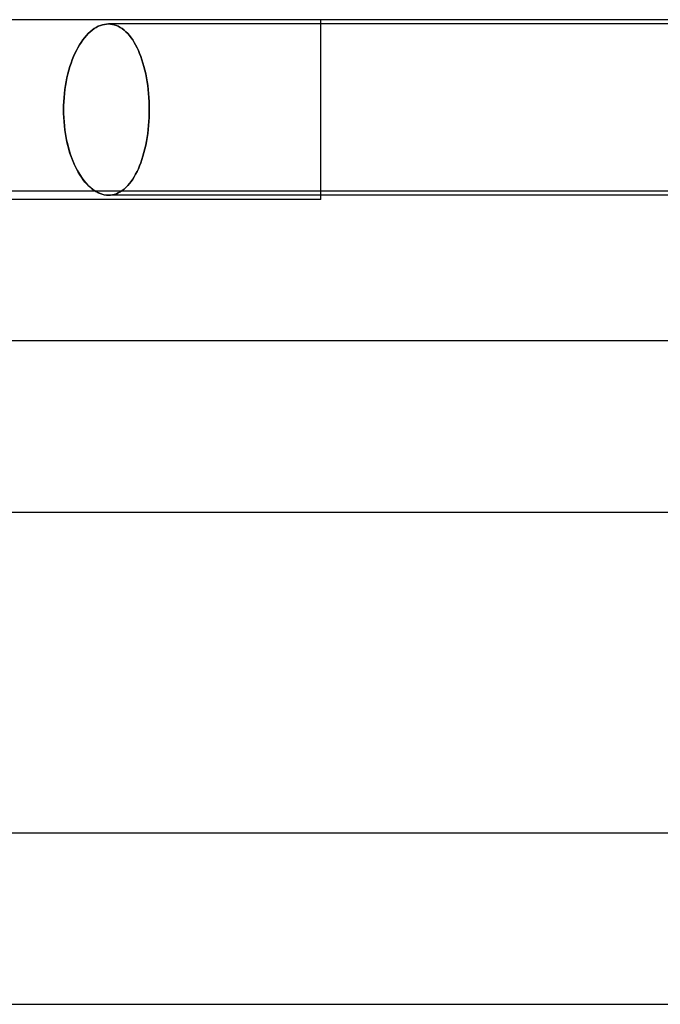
# Model space of a CAD drawing. Header units: millimetres. Extents: x -305 to 305, y -2 to 230.
# Tile 43 of 64: x 30 to 45, y 207 to 230. Entities that reach past the tile are written whole.
import ezdxf

# ---------------------------------------------------------------- set-up
doc = ezdxf.new("R2010")
doc.units = ezdxf.units.MM
doc.layers.add('HIDDEN', color=7, linetype='Continuous')
doc.layers.add('THICK', color=7, linetype='Continuous')

msp = doc.modelspace()

# ---------------------------------------------------------------- linework, layer by layer
at = {"layer": 'HIDDEN'}
for p, q in [((37, 225.9), (37, 230)), ((31.665, 229.757), (31.712, 229.791)), ((31.712, 229.791), (31.665, 229.757)), ((31.712, 229.791), (31.759, 229.82)), ((31.759, 229.82), (31.712, 229.791)), ((31.759, 229.82), (31.807, 229.845)), ((31.807, 229.845), (31.759, 229.82)), ((31.807, 229.845), (31.855, 229.865)), ((31.855, 229.865), (31.807, 229.845)), ((31.855, 229.865), (31.903, 229.88)), ((31.903, 229.88), (31.855, 229.865)), ((31.903, 229.88), (31.95, 229.891)), ((31.95, 229.891), (31.903, 229.88)), ((31.95, 229.891), (31.997, 229.898)), ((31.997, 229.898), (31.95, 229.891)), ((31.997, 229.898), (32.043, 229.9)), ((32.043, 229.9), (31.997, 229.898)), ((32.043, 229.9), (32.089, 229.898)), ((32.089, 229.898), (32.043, 229.9)), ((47.524, 229.9), (32.043, 229.9)), ((32.089, 229.898), (32.135, 229.891)), ((32.135, 229.891), (32.089, 229.898)), ((32.135, 229.891), (32.181, 229.88)), ((32.181, 229.88), (32.135, 229.891)), ((32.181, 229.88), (32.228, 229.865)), ((32.228, 229.865), (32.181, 229.88)), ((32.228, 229.865), (32.274, 229.845)), ((32.274, 229.845), (32.228, 229.865)), ((32.274, 229.845), (32.319, 229.82)), ((32.319, 229.82), (32.274, 229.845)), ((32.319, 229.82), (32.364, 229.791)), ((32.364, 229.791), (32.319, 229.82)), ((32.364, 229.791), (32.408, 229.757)), ((32.408, 229.757), (32.364, 229.791)), ((31.445, 229.526), (31.486, 229.579)), ((31.486, 229.579), (31.445, 229.526)), ((31.486, 229.579), (31.529, 229.63)), ((31.529, 229.63), (31.486, 229.579)), ((31.529, 229.63), (31.573, 229.676)), ((31.573, 229.676), (31.529, 229.63)), ((31.573, 229.676), (31.619, 229.719)), ((31.619, 229.719), (31.573, 229.676)), ((31.619, 229.719), (31.665, 229.757)), ((31.665, 229.757), (31.619, 229.719)), ((32.408, 229.757), (32.451, 229.719)), ((32.451, 229.719), (32.408, 229.757)), ((32.451, 229.719), (32.493, 229.676)), ((32.493, 229.676), (32.451, 229.719)), ((32.493, 229.676), (32.533, 229.63)), ((32.533, 229.63), (32.493, 229.676)), ((32.533, 229.63), (32.572, 229.579)), ((32.572, 229.579), (32.533, 229.63)), ((32.572, 229.579), (32.61, 229.526)), ((32.61, 229.526), (32.572, 229.579)), ((31.295, 229.281), (31.33, 229.346)), ((31.33, 229.346), (31.295, 229.281)), ((31.33, 229.346), (31.366, 229.409)), ((31.366, 229.409), (31.33, 229.346)), ((31.366, 229.409), (31.405, 229.469)), ((31.405, 229.469), (31.366, 229.409)), ((31.405, 229.469), (31.445, 229.526)), ((31.445, 229.526), (31.405, 229.469)), ((32.61, 229.526), (32.645, 229.469)), ((32.645, 229.469), (32.61, 229.526)), ((32.645, 229.469), (32.679, 229.409)), ((32.679, 229.409), (32.645, 229.469)), ((32.679, 229.409), (32.711, 229.346)), ((32.711, 229.346), (32.679, 229.409)), ((32.711, 229.346), (32.742, 229.281)), ((32.742, 229.281), (32.711, 229.346)), ((31.199, 229.065), (31.23, 229.141)), ((31.23, 229.141), (31.199, 229.065)), ((31.23, 229.141), (31.262, 229.213)), ((31.262, 229.213), (31.23, 229.141)), ((31.262, 229.213), (31.295, 229.281)), ((31.295, 229.281), (31.262, 229.213)), ((32.742, 229.281), (32.771, 229.213)), ((32.771, 229.213), (32.742, 229.281)), ((32.771, 229.213), (32.798, 229.141)), ((32.798, 229.141), (32.771, 229.213)), ((32.798, 229.141), (32.825, 229.065)), ((32.825, 229.065), (32.798, 229.141)), ((31.118, 228.819), (31.143, 228.904)), ((31.143, 228.904), (31.118, 228.819)), ((31.143, 228.904), (31.17, 228.986)), ((31.17, 228.986), (31.143, 228.904)), ((31.17, 228.986), (31.199, 229.065)), ((31.199, 229.065), (31.17, 228.986)), ((32.825, 229.065), (32.85, 228.986)), ((32.85, 228.986), (32.825, 229.065)), ((32.85, 228.986), (32.873, 228.904)), ((32.873, 228.904), (32.85, 228.986)), ((32.873, 228.904), (32.894, 228.819)), ((32.894, 228.819), (32.873, 228.904)), ((31.056, 228.552), (31.074, 228.643)), ((31.074, 228.643), (31.056, 228.552)), ((31.074, 228.643), (31.095, 228.732)), ((31.095, 228.732), (31.074, 228.643)), ((31.095, 228.732), (31.118, 228.819)), ((31.118, 228.819), (31.095, 228.732)), ((32.894, 228.819), (32.914, 228.732)), ((32.914, 228.732), (32.894, 228.819)), ((32.914, 228.732), (32.931, 228.643)), ((32.931, 228.643), (32.914, 228.732)), ((32.931, 228.643), (32.946, 228.552)), ((32.946, 228.552), (32.931, 228.643)), ((31.026, 228.367), (31.04, 228.46)), ((31.04, 228.46), (31.026, 228.367)), ((31.04, 228.46), (31.056, 228.552)), ((31.056, 228.552), (31.04, 228.46)), ((32.946, 228.552), (32.96, 228.46)), ((32.96, 228.46), (32.946, 228.552)), ((32.96, 228.46), (32.971, 228.367)), ((32.971, 228.367), (32.96, 228.46)), ((31.001, 228.085), (31.007, 228.179)), ((31.007, 228.179), (31.001, 228.085)), ((31.007, 228.179), (31.015, 228.273)), ((31.015, 228.273), (31.007, 228.179)), ((31.015, 228.273), (31.026, 228.367)), ((31.026, 228.367), (31.015, 228.273)), ((32.971, 228.367), (32.98, 228.273)), ((32.98, 228.273), (32.971, 228.367)), ((32.98, 228.273), (32.987, 228.179)), ((32.987, 228.179), (32.98, 228.273)), ((32.987, 228.179), (32.992, 228.085)), ((32.992, 228.085), (32.987, 228.179)), ((30.996, 227.9), (30.997, 227.992)), ((30.997, 227.992), (30.996, 227.9)), ((30.997, 227.992), (31.001, 228.085)), ((31.001, 228.085), (30.997, 227.992)), ((32.992, 228.085), (32.995, 227.992)), ((32.995, 227.992), (32.992, 228.085)), ((32.995, 227.992), (32.996, 227.9)), ((32.996, 227.9), (32.995, 227.992)), ((30.997, 227.807), (30.996, 227.9)), ((30.996, 227.9), (30.997, 227.805)), ((31.001, 227.713), (30.997, 227.807)), ((30.997, 227.805), (31.001, 227.709)), ((31.007, 227.618), (31.001, 227.713)), ((31.001, 227.709), (31.007, 227.612)), ((32.992, 227.715), (32.987, 227.621)), ((32.987, 227.621), (32.992, 227.715)), ((32.995, 227.808), (32.992, 227.715)), ((32.992, 227.715), (32.995, 227.808)), ((32.996, 227.9), (32.995, 227.808)), ((32.995, 227.808), (32.996, 227.9)), ((31.016, 227.523), (31.007, 227.618)), ((31.007, 227.612), (31.016, 227.515)), ((31.027, 227.428), (31.016, 227.523)), ((31.016, 227.515), (31.028, 227.419)), ((32.98, 227.527), (32.971, 227.433)), ((32.971, 227.433), (32.98, 227.527)), ((32.987, 227.621), (32.98, 227.527)), ((32.98, 227.527), (32.987, 227.621)), ((31.041, 227.334), (31.027, 227.428)), ((31.028, 227.419), (31.043, 227.323)), ((31.057, 227.24), (31.041, 227.334)), ((31.043, 227.323), (31.06, 227.228)), ((31.076, 227.149), (31.057, 227.24)), ((32.946, 227.248), (32.931, 227.157)), ((32.931, 227.157), (32.946, 227.248)), ((32.96, 227.34), (32.946, 227.248)), ((32.946, 227.248), (32.96, 227.34)), ((32.971, 227.433), (32.96, 227.34)), ((32.96, 227.34), (32.971, 227.433)), ((31.06, 227.228), (31.079, 227.135)), ((31.097, 227.059), (31.076, 227.149)), ((31.079, 227.135), (31.101, 227.043)), ((31.121, 226.971), (31.097, 227.059)), ((31.101, 227.043), (31.126, 226.954)), ((32.914, 227.068), (32.894, 226.981)), ((32.894, 226.981), (32.914, 227.068)), ((32.931, 227.157), (32.914, 227.068)), ((32.914, 227.068), (32.931, 227.157)), ((31.146, 226.886), (31.121, 226.971)), ((31.126, 226.954), (31.152, 226.868)), ((31.174, 226.803), (31.146, 226.886)), ((31.152, 226.868), (31.181, 226.784)), ((31.204, 226.723), (31.174, 226.803)), ((31.181, 226.784), (31.211, 226.704)), ((32.85, 226.814), (32.825, 226.735)), ((32.825, 226.735), (32.85, 226.814)), ((32.873, 226.896), (32.85, 226.814)), ((32.85, 226.814), (32.873, 226.896)), ((32.894, 226.981), (32.873, 226.896)), ((32.873, 226.896), (32.894, 226.981)), ((31.235, 226.647), (31.204, 226.723)), ((31.211, 226.704), (31.244, 226.627)), ((31.268, 226.575), (31.235, 226.647)), ((31.244, 226.627), (31.277, 226.554)), ((31.302, 226.506), (31.268, 226.575)), ((31.277, 226.554), (31.312, 226.486)), ((32.771, 226.587), (32.742, 226.519)), ((32.742, 226.519), (32.771, 226.587)), ((32.798, 226.659), (32.771, 226.587)), ((32.771, 226.587), (32.798, 226.659)), ((32.825, 226.735), (32.798, 226.659)), ((32.798, 226.659), (32.825, 226.735)), ((31.337, 226.441), (31.302, 226.506)), ((31.312, 226.486), (31.349, 226.42)), ((31.374, 226.379), (31.337, 226.441)), ((31.349, 226.42), (31.388, 226.357)), ((31.413, 226.319), (31.374, 226.379)), ((31.388, 226.357), (31.428, 226.297)), ((32.645, 226.331), (32.61, 226.274)), ((32.61, 226.274), (32.645, 226.331)), ((32.679, 226.391), (32.645, 226.331)), ((32.645, 226.331), (32.679, 226.391)), ((32.711, 226.454), (32.679, 226.391)), ((32.679, 226.391), (32.711, 226.454)), ((32.742, 226.519), (32.711, 226.454)), ((32.711, 226.454), (32.742, 226.519)), ((31.454, 226.262), (31.413, 226.319)), ((31.428, 226.297), (31.47, 226.24)), ((31.496, 226.208), (31.454, 226.262)), ((31.47, 226.24), (31.514, 226.187)), ((31.54, 226.158), (31.496, 226.208)), ((31.514, 226.187), (31.56, 226.138)), ((31.585, 226.112), (31.54, 226.158)), ((31.56, 226.138), (31.606, 226.093)), ((31.632, 226.07), (31.585, 226.112)), ((31.606, 226.093), (31.653, 226.052)), ((32.493, 226.124), (32.451, 226.081)), ((32.451, 226.081), (32.493, 226.124)), ((32.533, 226.17), (32.493, 226.124)), ((32.493, 226.124), (32.533, 226.17)), ((32.572, 226.22), (32.533, 226.17)), ((32.533, 226.17), (32.572, 226.22)), ((32.61, 226.274), (32.572, 226.22)), ((32.572, 226.22), (32.61, 226.274)), ((31.678, 226.033), (31.632, 226.07)), ((31.653, 226.052), (31.702, 226.016)), ((31.726, 226), (31.678, 226.033)), ((31.702, 226.016), (31.75, 225.985)), ((31.75, 225.985), (31.8, 225.959)), ((31.8, 225.959), (31.849, 225.937)), ((31.849, 225.937), (31.898, 225.921)), ((31.898, 225.921), (31.947, 225.909)), ((31.947, 225.909), (31.995, 225.902)), ((31.995, 225.902), (32.043, 225.9)), ((32.089, 225.902), (32.043, 225.9)), ((32.043, 225.9), (32.089, 225.902)), ((32.135, 225.909), (32.089, 225.902)), ((32.089, 225.902), (32.135, 225.909)), ((32.181, 225.92), (32.135, 225.909)), ((32.135, 225.909), (32.181, 225.92)), ((32.228, 225.935), (32.181, 225.92)), ((32.181, 225.92), (32.228, 225.935)), ((32.274, 225.955), (32.228, 225.935)), ((32.228, 225.935), (32.274, 225.955)), ((32.319, 225.98), (32.274, 225.955)), ((32.274, 225.955), (32.319, 225.98)), ((32.364, 226.009), (32.319, 225.98)), ((32.319, 225.98), (32.364, 226.009)), ((32.408, 226.043), (32.364, 226.009)), ((32.364, 226.009), (32.408, 226.043)), ((32.451, 226.081), (32.408, 226.043)), ((32.408, 226.043), (32.451, 226.081))]:
    msp.add_line(p, q, dxfattribs=at)
at = {"layer": 'THICK'}
for p, q in [((183, 230), (0, 230)), ((2, 226), (157.473, 226)), ((31.779, 225.969), (31.726, 226)), ((31.833, 225.944), (31.779, 225.969)), ((31.886, 225.924), (31.833, 225.944)), ((31.939, 225.911), (31.886, 225.924)), ((31.991, 225.903), (31.939, 225.911)), ((32.043, 225.9), (31.991, 225.903)), ((156.327, 225.9), (32.043, 225.9)), ((37, 225.8), (37, 225.9)), ((37, 225.8), (2, 225.8)), ((188, 222.5), (0, 222.5)), ((1.79, 218.5), (161.91, 218.5)), ((194, 211), (0, 211)), ((1.834, 207), (167.084, 207))]:
    msp.add_line(p, q, dxfattribs=at)

doc.saveas('drawing.dxf')
